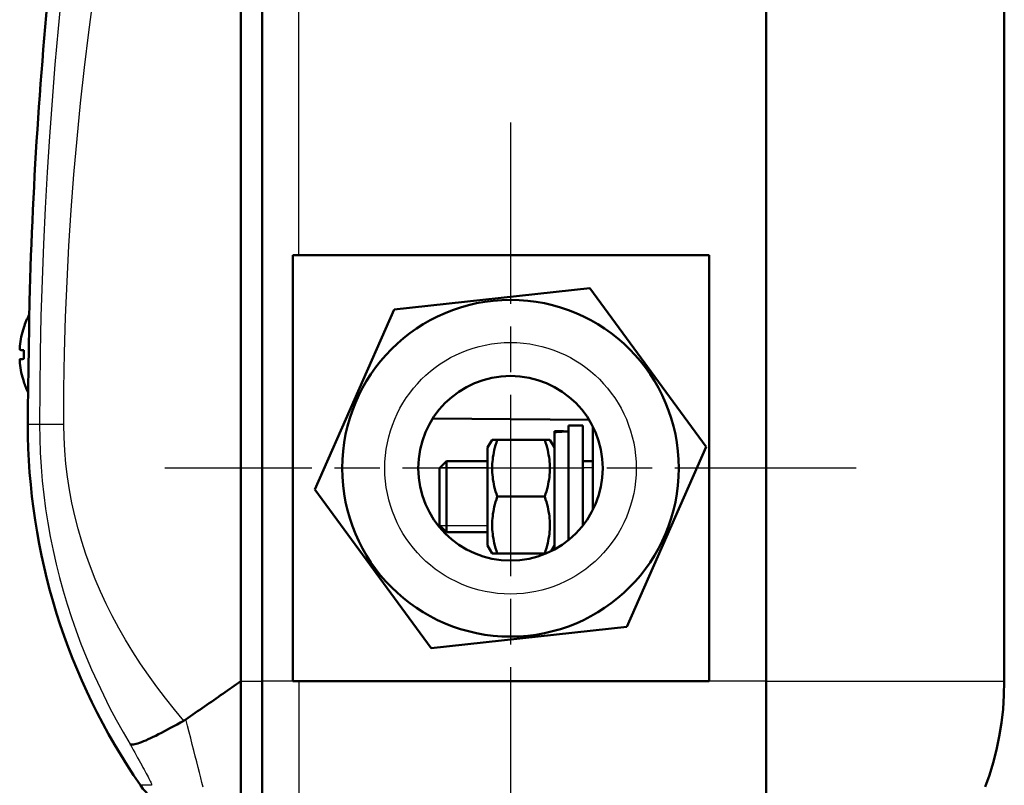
# Model space of a CAD drawing. Header units: millimetres. Extents: x 179 to 1975, y 100 to 1286.
# Tile 29 of 77: x 731 to 801, y 1060 to 1114. Entities that reach past the tile are written whole.
import ezdxf

# ---------------------------------------------------------------- set-up
doc = ezdxf.new("R2010")
doc.units = ezdxf.units.MM
doc.header["$LTSCALE"] = 5
doc.linetypes.add('CHAIN', pattern=[0.3543, 0.2362, -0.0295, 0.0591, -0.0295])
for name, color, linetype, lineweight in [('Gewinde(DIN)', 3, 'Continuous', 25), ('Mittelpunktmarkierung(DIN)', 4, 'CHAIN', 25), ('Sichtbare Kanten(DIN)', 7, 'Continuous', 50), ('Sichtbare tangentiale Kanten(DIN)', 3, 'Continuous', 25)]:
    doc.layers.add(name, color=color, linetype=linetype, lineweight=lineweight)

msp = doc.modelspace()

# ---------------------------------------------------------------- linework, layer by layer
at = {"layer": 'Gewinde(DIN)'}
for p, q in [((764.245, 1082.164), (760.878, 1082.164)), ((771.657, 1082.164), (770.945, 1082.164)), ((760.878, 1078.121), (764.245, 1078.121)), ((770.945, 1078.121), (770.963, 1078.121))]:
    msp.add_line(p, q, dxfattribs=at)
at = {"layer": 'Mittelpunktmarkierung(DIN)', "linetype": 'CHAIN', "ltscale": 10.825908}
for p, q in [((765.857, 1106.499), (765.857, 1057.786)), ((790.213, 1082.142), (741.5, 1082.142))]:
    msp.add_line(p, q, dxfattribs=at)
at = {"layer": 'Sichtbare Kanten(DIN)'}
for p, q in [((746.857, 1151.142), (746.857, 1067.142)), ((746.857, 1151.142), (746.857, 1067.143)), ((748.364, 1067.142), (748.364, 1151.142)), ((783.857, 1067.142), (783.857, 1151.142)), ((800.637, 1067.142), (800.637, 1151.142)), ((750.513, 1067.142), (750.513, 1097.142)), ((750.513, 1097.142), (779.857, 1097.142)), ((779.857, 1097.142), (779.857, 1067.142)), ((757.667, 1093.319), (771.441, 1094.824)), ((771.441, 1094.824), (779.631, 1083.647)), ((752.082, 1080.638), (757.667, 1093.319)), ((731.565, 1092.02), (731.565, 1092.018)), ((731.565, 1090.446), (731.565, 1089.839)), ((731.565, 1088.267), (731.565, 1088.265)), ((760.379, 1085.642), (771.394, 1085.546)), ((768.945, 1084.727), (768.945, 1084.742)), ((769.599, 1084.742), (768.945, 1084.742)), ((768.945, 1084.676), (768.945, 1084.727)), ((768.945, 1076.423), (768.945, 1084.676)), ((769.945, 1077.09), (769.945, 1085.142)), ((770.945, 1085.142), (769.945, 1085.142)), ((770.945, 1078.098), (770.945, 1085.142)), ((771.657, 1079.208), (771.657, 1085.077)), ((764.245, 1083.592), (764.563, 1084.142)), ((764.563, 1084.142), (764.92, 1084.142)), ((768.271, 1084.142), (764.92, 1084.142)), ((768.271, 1084.142), (768.628, 1084.142)), ((768.945, 1083.592), (768.628, 1084.142)), ((764.245, 1083.592), (764.245, 1076.692)), ((779.631, 1083.647), (774.047, 1070.965)), ((760.857, 1082.142), (761.357, 1082.642)), ((761.357, 1082.642), (761.357, 1077.642)), ((764.245, 1082.642), (761.357, 1082.642)), ((771.657, 1082.642), (770.945, 1082.642)), ((760.857, 1078.142), (760.857, 1082.142)), ((760.272, 1069.461), (752.082, 1080.638)), ((768.271, 1080.142), (764.92, 1080.142)), ((760.857, 1078.142), (761.357, 1077.642)), ((764.245, 1077.642), (761.357, 1077.642)), ((764.245, 1076.692), (764.563, 1076.142)), ((768.945, 1076.692), (768.724, 1076.309)), ((764.92, 1076.142), (764.563, 1076.142)), ((768.271, 1076.142), (764.92, 1076.142)), ((768.357, 1076.142), (768.271, 1076.142)), ((774.047, 1070.965), (760.272, 1069.461)), ((746.857, 1067.143), (746.857, 1067.142)), ((746.857, 1057.642), (746.857, 1067.142)), ((748.364, 1067.142), (748.364, 1057.656)), ((779.857, 1067.142), (750.513, 1067.142)), ((783.857, 1067.142), (783.857, 1056.142))]:
    msp.add_line(p, q, dxfattribs=at)
at = {"layer": 'Sichtbare Kanten(DIN)', "flags": 128}
for points in [[(731.974, 1093.892), (731.973, 1093.86), (731.972, 1093.765), (731.97, 1093.607), (731.967, 1093.39), (731.964, 1093.118), (731.959, 1092.794), (731.954, 1092.425), (731.949, 1092.018), (731.942, 1091.578), (731.935, 1091.113), (731.928, 1090.632), (731.921, 1090.142), (731.913, 1089.653), (731.906, 1089.172), (731.898, 1088.707), (731.891, 1088.267), (731.884, 1087.86), (731.878, 1087.491), (731.872, 1087.167), (731.868, 1086.895), (731.864, 1086.678), (731.861, 1086.52), (731.859, 1086.425), (731.859, 1086.392)], [(731.295, 1090.478), (731.294, 1090.479), (731.292, 1090.481), (731.291, 1090.483), (731.29, 1090.487), (731.289, 1090.492), (731.288, 1090.499), (731.287, 1090.506), (731.286, 1090.514), (731.286, 1090.523), (731.285, 1090.533), (731.285, 1090.543), (731.285, 1090.554), (731.285, 1090.566), (731.285, 1090.579), (731.286, 1090.592), (731.286, 1090.607), (731.287, 1090.622), (731.288, 1090.637), (731.289, 1090.653), (731.29, 1090.669), (731.291, 1090.686), (731.292, 1090.702), (731.294, 1090.719), (731.295, 1090.735)], [(731.295, 1089.55), (731.294, 1089.566), (731.292, 1089.583), (731.291, 1089.599), (731.29, 1089.615), (731.289, 1089.632), (731.288, 1089.648), (731.287, 1089.663), (731.286, 1089.678), (731.286, 1089.692), (731.285, 1089.706), (731.285, 1089.719), (731.285, 1089.731), (731.285, 1089.742), (731.285, 1089.752), (731.286, 1089.762), (731.286, 1089.771), (731.287, 1089.779), (731.288, 1089.786), (731.289, 1089.792), (731.29, 1089.797), (731.291, 1089.801), (731.292, 1089.804), (731.294, 1089.806), (731.295, 1089.807)], [(764.92, 1084.142), (764.86, 1083.953), (764.805, 1083.771), (764.757, 1083.593), (764.715, 1083.421), (764.679, 1083.253), (764.647, 1083.088), (764.621, 1082.926), (764.6, 1082.766), (764.584, 1082.609), (764.572, 1082.453), (764.565, 1082.297), (764.563, 1082.142), (764.565, 1081.988), (764.572, 1081.832), (764.584, 1081.676), (764.6, 1081.519), (764.621, 1081.359), (764.647, 1081.197), (764.679, 1081.032), (764.715, 1080.864), (764.757, 1080.692), (764.805, 1080.514), (764.86, 1080.332), (764.92, 1080.142)], [(768.271, 1080.142), (768.331, 1080.332), (768.386, 1080.514), (768.434, 1080.692), (768.476, 1080.864), (768.512, 1081.032), (768.543, 1081.197), (768.57, 1081.359), (768.591, 1081.519), (768.607, 1081.676), (768.619, 1081.832), (768.626, 1081.988), (768.628, 1082.142), (768.626, 1082.297), (768.619, 1082.453), (768.607, 1082.609), (768.591, 1082.766), (768.57, 1082.926), (768.543, 1083.088), (768.512, 1083.253), (768.476, 1083.421), (768.434, 1083.593), (768.386, 1083.771), (768.331, 1083.953), (768.271, 1084.142)], [(764.92, 1080.142), (764.86, 1079.953), (764.805, 1079.771), (764.757, 1079.593), (764.715, 1079.421), (764.679, 1079.253), (764.647, 1079.088), (764.621, 1078.926), (764.6, 1078.766), (764.584, 1078.609), (764.572, 1078.453), (764.565, 1078.297), (764.563, 1078.142), (764.565, 1077.988), (764.572, 1077.832), (764.584, 1077.676), (764.6, 1077.519), (764.621, 1077.359), (764.647, 1077.197), (764.679, 1077.032), (764.715, 1076.864), (764.757, 1076.692), (764.805, 1076.514), (764.86, 1076.332), (764.92, 1076.142)], [(768.271, 1076.142), (768.331, 1076.332), (768.386, 1076.514), (768.434, 1076.692), (768.476, 1076.864), (768.512, 1077.032), (768.543, 1077.197), (768.57, 1077.359), (768.591, 1077.519), (768.607, 1077.676), (768.619, 1077.832), (768.626, 1077.988), (768.628, 1078.142), (768.626, 1078.297), (768.619, 1078.453), (768.607, 1078.609), (768.591, 1078.766), (768.57, 1078.926), (768.543, 1079.088), (768.512, 1079.253), (768.476, 1079.421), (768.434, 1079.593), (768.386, 1079.771), (768.331, 1079.953), (768.271, 1080.142)], [(746.857, 1067.143), (746.702, 1067.035), (746.547, 1066.926), (746.391, 1066.817), (746.234, 1066.708), (746.076, 1066.598), (745.918, 1066.488), (745.759, 1066.377), (745.6, 1066.266), (745.44, 1066.154), (745.28, 1066.042), (745.119, 1065.93), (744.957, 1065.818), (744.795, 1065.705), (744.633, 1065.593), (744.47, 1065.48), (744.307, 1065.366), (744.144, 1065.253), (743.981, 1065.14), (743.817, 1065.027), (743.653, 1064.913), (743.489, 1064.8), (743.324, 1064.687), (743.16, 1064.574), (742.995, 1064.46)], [(799.294, 1059.701), (799.587, 1060.53), (799.852, 1061.4), (800.084, 1062.308), (800.28, 1063.246), (800.435, 1064.206), (800.547, 1065.182), (800.615, 1066.163), (800.637, 1067.142)], [(739.066, 1062.705), (739.109, 1062.688), (739.164, 1062.68), (739.231, 1062.681), (739.31, 1062.69), (739.399, 1062.708), (739.5, 1062.734), (739.612, 1062.768), (739.735, 1062.809), (739.869, 1062.859), (740.012, 1062.917), (740.166, 1062.982), (740.329, 1063.054), (740.501, 1063.133), (740.681, 1063.218), (740.869, 1063.31), (741.066, 1063.408), (741.269, 1063.512), (741.48, 1063.621), (741.696, 1063.735), (741.916, 1063.853), (742.142, 1063.975), (742.371, 1064.101), (742.605, 1064.231), (742.841, 1064.364)], [(742.995, 1064.46), (742.989, 1064.456), (742.983, 1064.452), (742.976, 1064.448), (742.97, 1064.443), (742.964, 1064.439), (742.957, 1064.435), (742.951, 1064.431), (742.945, 1064.427), (742.938, 1064.423), (742.932, 1064.419), (742.925, 1064.414), (742.919, 1064.41), (742.912, 1064.406), (742.906, 1064.402), (742.899, 1064.398), (742.893, 1064.395), (742.886, 1064.391), (742.88, 1064.387), (742.873, 1064.383), (742.867, 1064.379), (742.86, 1064.375), (742.854, 1064.371), (742.847, 1064.368), (742.841, 1064.364)]]:
    msp.add_lwpolyline(points, dxfattribs=at)
at = {"layer": 'Sichtbare Kanten(DIN)'}
for radius in [11.856, 6.5]:
    msp.add_circle((765.857, 1082.142), radius, dxfattribs=at)
for centre, radius, start, end in [((1051.857, 1085.231), 320, 173.82503, 178.44897), ((737.257, 1090.142), 6, 151.94601, 161.33633), ((731.697, 1092.02), 0.132, 161.33633, 180), ((731.697, 1088.265), 0.132, 180, 198.66367), ((737.257, 1090.142), 6, 198.66367, 206.30104), ((1051.857, 1085.231), 320, 179.79203, 180), ((776.51, 1085.231), 44.653, 180, 214.68001), ((743.901, 1062.668), 5, 214.68001, 269.5)]:
    msp.add_arc(centre, radius, start, end, dxfattribs=at)
for centre, major_axis, ratio, start_param, end_param in [((737.241, 1090.141), (-0.458, 5.98), 0.996172, 1.172695, 1.395451), ((737.241, 1089.962), (-5.974, 0.523), 0.00668, 0.099142, 0.321898), ((737.241, 1090.323), (-5.974, -0.523), 0.00668, 5.961287, 6.184043), ((737.241, 1090.144), (0.458, 5.98), 0.996172, 1.746142, 1.968898), ((769.599, 1080.142), (7.967, 0), 0.57735, 1.527304, 1.652921), ((770.292, 1080.142), (7.967, 0), 0.57735, 1.614288, 1.7406)]:
    msp.add_ellipse(centre, major_axis=major_axis, ratio=ratio, start_param=start_param, end_param=end_param, dxfattribs=at)
at = {"layer": 'Sichtbare tangentiale Kanten(DIN)'}
for p, q in [((750.949, 1097.142), (750.949, 1151.142)), ((731.572, 1092.063), (731.572, 1092.039)), ((731.572, 1090.445), (731.572, 1089.84)), ((731.572, 1088.246), (731.572, 1088.222)), ((732.687, 1085.231), (731.857, 1085.231)), ((734.391, 1085.231), (732.687, 1085.231)), ((746.857, 1067.142), (748.364, 1067.142)), ((750.513, 1067.142), (748.364, 1067.142)), ((750.949, 1067.142), (750.949, 1059.178)), ((783.857, 1067.142), (779.857, 1067.142)), ((783.857, 1067.142), (800.637, 1067.142)), ((740.56, 1059.816), (739.79, 1059.824))]:
    msp.add_line(p, q, dxfattribs=at)
at = {"layer": 'Sichtbare tangentiale Kanten(DIN)', "flags": 128}
for points in [[(734.235, 1115.627), (733.989, 1113.101), (733.765, 1110.574), (733.561, 1108.045), (733.378, 1105.514), (733.216, 1102.981), (733.076, 1100.447), (732.957, 1097.912), (732.86, 1095.377), (732.784, 1092.84), (732.73, 1090.304), (732.698, 1087.767), (732.687, 1085.231)], [(734.391, 1085.231), (734.405, 1087.745), (734.449, 1090.26), (734.523, 1092.774), (734.625, 1095.288), (734.757, 1097.801), (734.918, 1100.314), (735.108, 1102.826), (735.327, 1105.336), (735.574, 1107.845), (735.85, 1110.352), (736.154, 1112.858), (736.487, 1115.361)], [(732.687, 1085.231), (732.699, 1084.237), (732.734, 1083.243), (732.794, 1082.249), (732.876, 1081.257), (732.983, 1080.268), (733.112, 1079.282), (733.265, 1078.301), (733.44, 1077.326), (733.636, 1076.357), (733.855, 1075.396), (734.094, 1074.442), (734.354, 1073.499), (734.635, 1072.562), (734.937, 1071.631), (735.26, 1070.705), (735.603, 1069.786), (735.967, 1068.873), (736.351, 1067.968), (736.755, 1067.069), (737.179, 1066.179), (737.622, 1065.297), (738.085, 1064.423), (738.566, 1063.559), (739.066, 1062.705)], [(742.842, 1064.363), (742.182, 1065.148), (741.546, 1065.943), (740.935, 1066.747), (740.35, 1067.56), (739.789, 1068.381), (739.254, 1069.211), (738.746, 1070.048), (738.263, 1070.892), (737.808, 1071.743), (737.38, 1072.601), (736.979, 1073.464), (736.606, 1074.333), (736.261, 1075.207), (735.944, 1076.09), (735.654, 1076.981), (735.393, 1077.88), (735.16, 1078.785), (734.957, 1079.697), (734.785, 1080.613), (734.643, 1081.533), (734.533, 1082.456), (734.454, 1083.381), (734.407, 1084.306), (734.391, 1085.231)], [(744.207, 1059.688), (744.125, 1060.011), (744.038, 1060.352), (743.947, 1060.709), (743.852, 1061.081), (743.753, 1061.467), (743.651, 1061.865), (743.546, 1062.275), (743.439, 1062.695), (743.33, 1063.124), (743.22, 1063.563), (743.108, 1064.009), (742.996, 1064.463)], [(739.066, 1062.705), (739.175, 1062.506), (739.282, 1062.31), (739.388, 1062.119), (739.492, 1061.932), (739.593, 1061.749), (739.691, 1061.573), (739.786, 1061.402), (739.878, 1061.237), (739.966, 1061.079), (740.049, 1060.928), (740.128, 1060.784), (740.202, 1060.648), (740.271, 1060.521), (740.333, 1060.403), (740.389, 1060.295), (740.439, 1060.197), (740.481, 1060.109), (740.516, 1060.032), (740.544, 1059.966), (740.563, 1059.912), (740.575, 1059.87), (740.578, 1059.84), (740.573, 1059.822), (740.56, 1059.816)]]:
    msp.add_lwpolyline(points, dxfattribs=at)
at = {"layer": 'Sichtbare tangentiale Kanten(DIN)'}
msp.add_circle((765.857, 1082.142), 8.856, dxfattribs=at)

doc.saveas('drawing.dxf')
